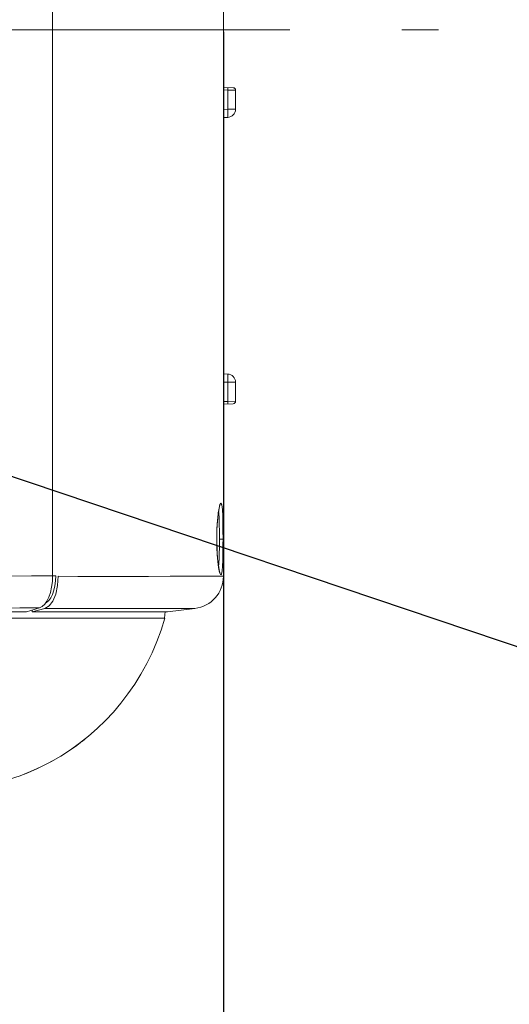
# Model space of a CAD drawing. Header units: millimetres. Extents: x 3925 to 5043, y -86 to 778.
# Tile 216 of 256: x 4601 to 4616, y 332 to 363. Entities that reach past the tile are written whole.
import ezdxf

# ---------------------------------------------------------------- set-up
doc = ezdxf.new("R2010")
doc.units = ezdxf.units.MM
doc.header["$LTSCALE"] = 46.255
doc.header["$PDMODE"] = 3
doc.header["$PDSIZE"] = 1
doc.linetypes.add('AM_ISO08W050', pattern=[18, 12, -1.5, 3, -1.5])
doc.linetypes.add('CENTER', pattern=[0.6, 0.375, -0.075, 0.075, -0.075])
doc.layers.get('0').update_dxf_attribs({"linetype": 'CONTINUOUS'})
doc.layers.get('Defpoints').update_dxf_attribs({"linetype": 'CONTINUOUS'})
doc.layers.add('AM_7', color=4, linetype='AM_ISO08W050', lineweight=25)
for name, color, linetype in [('H30-BOTTOM-CDXF_CONTINUOUS_LINE', 7, 'CONTINUOUS'), ('H30-LEFT-COVDXF_CONTINUOUS_LINE', 7, 'CONTINUOUS'), ('H30K-REAR-CODXF_CONTINUOUS_LINE', 7, 'CONTINUOUS')]:
    doc.layers.add(name, color=color, linetype=linetype)
doc.styles.add('SLDTEXTSTYLE0', font='arialbd.ttf', dxfattribs={"height": 5.5})
doc.styles.add('SLDTEXTSTYLE2', font='arial.ttf')
doc.styles.get("Standard").update_dxf_attribs({"font": 'txt', "width": 0.7})
doc.dimstyles.new('SLDDIMSTYLE1', dxfattribs={"dimtxt": 5.650301, "dimasz": 4.572, "dimexe": 0, "dimexo": 0.0625, "dimgap": 1.412575, "dimtad": 0, "dimtih": 1, "dimtoh": 1, "dimlfac": 3.5, "dimrnd": 1e-09, "dimzin": 4, "dimdsep": 46, "dimtxsty": 'SLDTEXTSTYLE0', "dimsah": 1, "dimcen": 0.09, "dimadec": 0, "dimazin": 1, "dimtol": 1, "dimtp": 0.8, "dimtm": 0.8, "dimtfac": 1, "dimtdec": 1, "dimtofl": 0, "dimtmove": 0, "dimatfit": 3, "dimfxl": 1, "dimfrac": 2, "dimtolj": 1, "dimarcsym": 0})
doc.dimstyles.new('SLDDIMSTYLE6', dxfattribs={"dimtxt": 0.18, "dimasz": 4.572, "dimexe": 0, "dimexo": 0.0625, "dimgap": 0, "dimtad": 0, "dimtih": 1, "dimtoh": 1, "dimdec": 0, "dimrnd": 1e-09, "dimzin": 0, "dimdsep": 46, "dimtxsty": 'STANDARD', "dimsah": 1, "dimcen": 0.09, "dimadec": 0, "dimazin": 0, "dimtfac": 4.572, "dimtdec": 0, "dimtofl": 0, "dimtmove": 0, "dimatfit": 3, "dimfxl": 1, "dimfrac": 2, "dimtolj": 1, "dimtzin": 0, "dimarcsym": 0})

# ---------------------------------------------------------------- blocks, each defined once
blk = doc.blocks.new('*D94')
at = {"color": 0, "linetype": 'Continuous', "lineweight": -2}
for p, q in [((4483.759, 362.492), (4483.759, 314.016)), ((4607.274, 362.492), (4607.274, 314.016)), ((4486.759, 314.016), (4604.274, 314.016))]:
    blk.add_line(p, q, dxfattribs=at)
at = {"color": 0, "linetype": 'Continuous', "lineweight": 0}
for points in [[(4486.759, 314.516), (4486.759, 313.516), (4483.759, 314.016)], [(4604.274, 314.516), (4604.274, 313.516), (4607.274, 314.016)]]:
    blk.add_solid(points, dxfattribs=at)
at = {"layer": 'Defpoints', "color": 0, "linetype": 'Continuous', "lineweight": 0}
for p in [(4483.759, 362.555), (4607.274, 362.555), (4607.274, 314.016)]:
    blk.add_point(p, dxfattribs=at)
at = {"color": 0, "linetype": 'Continuous', "lineweight": 0, "insert": (4545.516, 316.98), "char_height": 3, "attachment_point": 5, "style": 'SLDTEXTSTYLE2'}
blk.add_mtext('\\A1;DIMENSION "C"', dxfattribs=at)
blk = doc.blocks.new('*D111')
at = {"color": 0, "linetype": 'Continuous', "lineweight": -2}
for p, q in [((4483.759, 333.367), (4483.759, 297.941)), ((4607.274, 333.367), (4607.274, 297.941)), ((4604.274, 297.941), (4486.759, 297.941))]:
    blk.add_line(p, q, dxfattribs=at)
at = {"color": 0, "linetype": 'Continuous', "lineweight": 0}
for points in [[(4486.759, 298.441), (4486.759, 297.441), (4483.759, 297.941)], [(4604.274, 298.441), (4604.274, 297.441), (4607.274, 297.941)]]:
    blk.add_solid(points, dxfattribs=at)
at = {"layer": 'Defpoints', "color": 0, "linetype": 'Continuous', "lineweight": 0}
for p in [(4483.759, 333.43), (4607.274, 333.43), (4483.759, 297.941)]:
    blk.add_point(p, dxfattribs=at)
at = {"color": 0, "linetype": 'Continuous', "lineweight": 0, "insert": (4545.516, 301.276), "char_height": 3, "attachment_point": 5, "style": 'SLDTEXTSTYLE2'}
blk.add_mtext('\\A1;494.06 [19.45]', dxfattribs=at)

msp = doc.modelspace()

# ---------------------------------------------------------------- linework, layer by layer
at = {"layer": 'AM_7', "linetype": 'CENTER', "lineweight": 15}
msp.add_line((4480.9645, 362.5548), (4613.9174, 362.5548), dxfattribs=at)
at = {"layer": 'H30-BOTTOM-CDXF_CONTINUOUS_LINE', "color": 7, "linetype": 'Continuous', "lineweight": 0}
for p, q in [((4605.4541, 344.3616), (4605.4789, 344.5633)), ((4605.4692, 344.3598), (4594.7738, 344.3598)), ((4605.2188, 343.6332), (4605.0703, 343.2877)), ((4605.0703, 343.2879), (4604.9061, 342.9535)), ((4604.9062, 342.9536), (4604.7265, 342.6297)), ((4604.7266, 342.6299), (4604.5324, 342.3174)), ((4604.3256, 342.0179), (4604.1064, 341.7307)), ((4603.3748, 340.9425), (4603.1089, 340.7078)), ((4602.8724, 340.5181), (4602.7994, 340.4628)), ((4602.9238, 340.5579), (4602.9704, 340.5947)), ((4602.9891, 340.6097), (4602.9604, 340.5867)), ((4601.8008, 339.8393), (4601.5306, 339.7077))]:
    msp.add_line(p, q, dxfattribs=at)
for points in [[(4605.4692, 344.3598), (4605.3517, 343.9905), (4605.2188, 343.6332)], [(4604.5325, 342.3176), (4604.3254, 342.0177), (4604.1062, 341.7305)], [(4604.1064, 341.7307), (4603.874, 341.4545), (4603.6296, 341.1912), (4603.3745, 340.9422)], [(4603.8742, 341.4548), (4603.6299, 341.1915), (4603.3748, 340.9425)], [(4603.1093, 340.7081), (4602.8317, 340.4872), (4602.5442, 340.2816), (4602.2484, 340.0918), (4601.9452, 339.9177), (4601.6318, 339.7574)], [(4602.7994, 340.4628), (4602.7015, 340.391), (4602.5767, 340.303), (4602.4248, 340.2013), (4602.246, 340.0887), (4602.0387, 339.9673), (4601.8008, 339.8393)], [(4602.8329, 340.4882), (4602.8586, 340.5076), (4602.9248, 340.5587)], [(4601.6318, 339.7574), (4601.3146, 339.6139), (4600.9903, 339.4855), (4600.6612, 339.3732), (4600.3259, 339.2772), (4600.0074, 339.2033)], [(4601.5306, 339.7077), (4601.226, 339.576), (4601.0937, 339.5264)]]:
    msp.add_lwpolyline(points, dxfattribs=at)
at = {"layer": 'H30-LEFT-COVDXF_CONTINUOUS_LINE', "color": 7, "linetype": 'Continuous', "lineweight": 0}
for p, q in [((4601.9962, 345.6664), (4601.9962, 384.6718)), ((4601.9962, 345.6664), (4601.9887, 345.4886)), ((4601.9962, 345.6638), (4602.0915, 345.6638)), ((4602.0915, 345.6638), (4602.0847, 345.5088)), ((4601.881, 345.0111), (4601.8206, 344.8874)), ((4601.6739, 344.7174), (4601.5922, 344.6765)), ((4514.3622, 344.5548), (4601.1855, 344.5548)), ((4601.5922, 344.6765), (4600.9876, 344.6718)), ((4601.3223, 344.5953), (4601.1855, 344.5548)), ((4601.4579, 344.6359), (4601.3223, 344.5953)), ((4601.5922, 344.6765), (4601.4579, 344.6359))]:
    msp.add_line(p, q, dxfattribs=at)
for points in [[(4601.9962, 345.6664), (4601.3416, 345.6626), (4600.5819, 345.6593), (4599.6914, 345.6565), (4598.6436, 345.6542), (4597.4758, 345.6526), (4596.2095, 345.6516), (4594.7738, 345.6513)], [(4602.0847, 345.5088), (4602.0651, 345.3588), (4602.0333, 345.2186), (4601.9903, 345.0926), (4601.9376, 344.9848), (4601.8767, 344.8986), (4601.8095, 344.8367), (4601.7713, 344.8174)], [(4601.9887, 345.4886), (4601.9664, 345.3166), (4601.9301, 345.1557), (4601.881, 345.0111)], [(4601.8206, 344.8874), (4601.7508, 344.7884), (4601.6739, 344.7174)], [(4600.9876, 344.6718), (4600.2833, 344.6679), (4599.453, 344.6646), (4598.4687, 344.662), (4597.3626, 344.6602), (4596.154, 344.6591), (4594.7738, 344.6587)]]:
    msp.add_lwpolyline(points, dxfattribs=at)
at = {"layer": 'H30K-REAR-CODXF_CONTINUOUS_LINE', "color": 7, "linetype": 'Continuous', "lineweight": 0}
for p, q in [((4607.2738, 368.9957), (4607.2738, 345.6513)), ((4607.5765, 360.7593), (4607.2738, 360.7698)), ((4607.4076, 360.6902), (4607.2738, 360.6949)), ((4607.4794, 360.6885), (4607.4076, 360.6902)), ((4607.4076, 360.6902), (4607.4076, 360.0942)), ((4607.6488, 360.6843), (4607.4794, 360.6885)), ((4607.6488, 360.6843), (4607.6488, 360.0942)), ((4607.4076, 360.0942), (4607.2738, 360.0895)), ((4607.6488, 360.0942), (4607.4076, 360.0942)), ((4607.4076, 359.8443), (4607.2738, 359.8397)), ((4607.4076, 351.9052), (4607.2738, 351.9098)), ((4607.4076, 351.6553), (4607.2738, 351.66)), ((4607.4076, 351.6553), (4607.6488, 351.6553)), ((4607.4076, 351.6553), (4607.4076, 351.0593)), ((4607.6488, 351.6553), (4607.6488, 351.0652)), ((4607.2738, 351.0546), (4607.4076, 351.0593)), ((4607.2738, 350.9797), (4607.5765, 350.9902)), ((4607.4076, 351.0593), (4607.6382, 351.0649)), ((4607.4085, 350.9944), (4607.4076, 350.9843)), ((4607.6382, 351.0649), (4607.6488, 351.0652)), ((4607.1645, 347.8367), (4607.1655, 347.8393)), ((4607.1263, 347.6576), (4607.1322, 347.6139)), ((4607.0712, 346.8048), (4607.072, 346.9151)), ((4607.072, 346.9151), (4607.0762, 347.0779)), ((4607.1512, 347.048), (4607.1523, 346.8048)), ((4607.0698, 346.8048), (4607.0712, 346.8048)), ((4607.1519, 346.6689), (4607.1507, 346.5227)), ((4607.1523, 346.8048), (4607.1519, 346.6689)), ((4607.262, 346.8048), (4607.1523, 346.8048)), ((4607.137, 346.06), (4607.127, 345.9474)), ((4602.1517, 345.3657), (4602.1713, 345.6508)), ((4602.1713, 345.6508), (4602.7737, 345.6501)), ((4602.7737, 345.6501), (4604.7739, 345.6495)), ((4604.7739, 345.6495), (4604.9594, 345.6496)), ((4604.9594, 345.6496), (4605.6253, 345.6507)), ((4605.6253, 345.6507), (4606.2104, 345.6518)), ((4606.2104, 345.6518), (4606.5238, 345.652)), ((4606.5238, 345.652), (4606.9794, 345.6519)), ((4606.9794, 345.6519), (4607.2738, 345.6513)), ((4601.7579, 344.6582), (4601.3612, 344.5548)), ((4601.3612, 344.5548), (4601.3612, 344.607)), ((4601.7579, 344.5548), (4601.3612, 344.5548)), ((4604.4272, 344.5547), (4601.7579, 344.5548)), ((4604.2726, 344.6571), (4604.8736, 344.6582)), ((4604.7739, 344.5548), (4604.4272, 344.5547)), ((4605.5488, 344.5548), (4604.7739, 344.5548)), ((4604.8736, 344.6582), (4605.406, 344.6593)), ((4606.3957, 344.6587), (4605.5488, 344.5548))]:
    msp.add_line(p, q, dxfattribs=at)
for points in [[(4607.4076, 360.6902), (4607.4085, 360.7277), (4607.4085, 360.7551), (4607.4076, 360.7652)], [(4607.4076, 360.0942), (4607.4103, 359.998), (4607.4112, 359.9158), (4607.4102, 359.8626), (4607.4076, 359.8443)], [(4607.4076, 351.9052), (4607.4103, 351.8858), (4607.4112, 351.83), (4607.4102, 351.7488), (4607.4076, 351.6553)], [(4607.4076, 351.0593), (4607.4085, 351.0218), (4607.4085, 350.9944)], [(4607.1051, 347.4942), (4607.1179, 347.6009), (4607.1311, 347.6894), (4607.144, 347.7589), (4607.1557, 347.8086), (4607.1645, 347.8367)], [(4607.1173, 347.6124), (4607.1412, 347.7613), (4607.1688, 347.8723), (4607.1982, 347.9169), (4607.2241, 347.8617)], [(4607.2241, 347.8617), (4607.2418, 347.7149), (4607.2521, 347.5217)], [(4607.0698, 346.8048), (4607.0713, 346.9505), (4607.076, 347.1074), (4607.0848, 347.274), (4607.0984, 347.4453), (4607.1173, 347.6124)], [(4607.0762, 347.0779), (4607.0835, 347.2306), (4607.0934, 347.3702), (4607.1051, 347.4942)], [(4607.1322, 347.6139), (4607.1424, 347.4422), (4607.1481, 347.254), (4607.1512, 347.048)], [(4607.2521, 347.5217), (4607.2578, 347.3099), (4607.2608, 347.0783), (4607.262, 346.8048)], [(4607.1278, 345.925), (4607.1036, 346.113), (4607.086, 346.3173), (4607.0745, 346.541), (4607.0698, 346.8048)], [(4607.0766, 346.5209), (4607.0722, 346.681), (4607.0712, 346.8048)], [(4607.1055, 346.1114), (4607.0939, 346.2335), (4607.084, 346.3708), (4607.0766, 346.5209)], [(4607.1507, 346.5227), (4607.1484, 346.3683), (4607.1441, 346.211), (4607.137, 346.06)], [(4607.262, 346.8048), (4607.2616, 346.6519), (4607.2604, 346.4876), (4607.258, 346.314), (4607.2538, 346.137), (4607.2466, 345.967)], [(4607.1312, 345.9191), (4607.1182, 346.0063), (4607.1055, 346.1114)], [(4607.2466, 345.967), (4607.235, 345.8204), (4607.2169, 345.7193), (4607.1902, 345.696), (4607.1581, 345.7728), (4607.1278, 345.925)], [(4607.1643, 345.7732), (4607.1556, 345.8013), (4607.144, 345.8506), (4607.1312, 345.9191)], [(4607.1637, 345.7725), (4607.1651, 345.7704), (4607.1643, 345.7732)], [(4602.0046, 344.8873), (4602.0944, 345.1032), (4602.1517, 345.3657)], [(4601.7579, 344.6582), (4601.8887, 344.7341), (4602.0046, 344.8873)], [(4601.7579, 344.6582), (4602.3571, 344.6574), (4602.9922, 344.6567), (4603.6386, 344.6565), (4604.2726, 344.6571)], [(4605.406, 344.6593), (4605.8258, 344.6596), (4606.1174, 344.6594)], [(4606.1174, 344.6594), (4606.3752, 344.6588), (4606.3957, 344.6587)]]:
    msp.add_lwpolyline(points, dxfattribs=at)
for centre, radius, start, end in [((4607.5738, 360.6843), 0.075, 0, 88), ((4607.3988, 360.0942), 0.25, 272, 0), ((4607.3988, 351.6553), 0.25, 0, 88), ((4607.5738, 351.0652), 0.075, 272, 0), ((4606.2738, 345.6513), 1, 277, 0)]:
    msp.add_arc(centre, radius, start, end, dxfattribs=at)

# ---------------------------------------------------------------- dimensions: what is measured, and where the dimension line sits
at = {"color": 2, "linetype": 'Continuous', "lineweight": 0}
dim = msp.add_linear_dim(base=(4607.2738, 314.0157), p1=(4483.7588, 362.5548), p2=(4607.2738, 362.5548), angle=0, text='DIMENSION "C"', dimstyle='SLDDIMSTYLE1', override={"dimtxt": 3, "dimasz": 3, "dimtad": 1, "dimtih": 0, "dimlfac": 4, "dimtxsty": 'SLDTEXTSTYLE2', "dimtol": 0, "dimtp": 0.6, "dimtm": 0.6}, dxfattribs=at)
dim.commit()
dim.dimension.update_dxf_attribs({"geometry": '*D94', "text_midpoint": (4545.5163, 314.0157), "dimtype": 160})
dim = msp.add_linear_dim(base=(4483.7588, 297.9413), p1=(4607.2738, 333.4298), p2=(4483.7588, 333.4298), angle=0, dimstyle='SLDDIMSTYLE1', override={"dimtxt": 3, "dimasz": 3, "dimtad": 1, "dimtih": 0, "dimlfac": 4, "dimtxsty": 'SLDTEXTSTYLE2', "dimtol": 0, "dimtp": 0.6, "dimtm": 0.6}, dxfattribs=at)
dim.commit()
dim.dimension.update_dxf_attribs({"geometry": '*D111', "text_midpoint": (4545.5163, 301.2765)})

# ---------------------------------------------------------------- leaders
msp.add_leader([(4559.8363, 362.5163), (4637.2408, 336.4388)], dimstyle='SLDDIMSTYLE6', dxfattribs=at)

doc.saveas('drawing.dxf')
